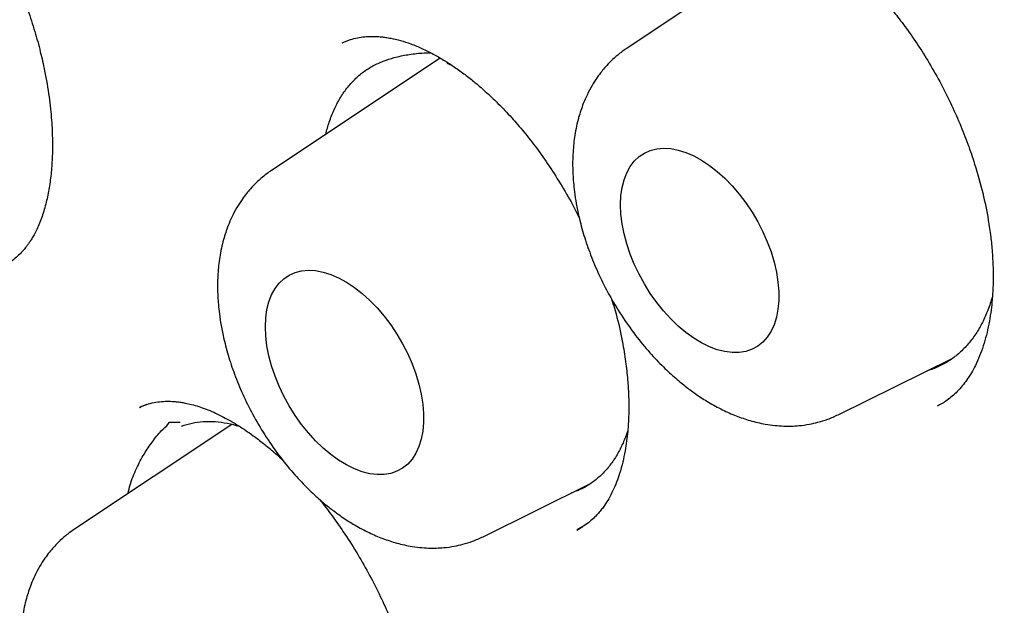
# Model space of a CAD drawing. Header units: millimetres. Extents: x 8 to 853, y 12 to 811.
# Tile 33 of 54: x 782.44 to 787.83, y 365.57 to 368.78. Entities that reach past the tile are written whole.
import ezdxf

# ---------------------------------------------------------------- set-up
doc = ezdxf.new("R2010")
doc.units = ezdxf.units.MM

msp = doc.modelspace()

# ---------------------------------------------------------------- linework, layer by layer
at = {"color": 7, "linetype": 'Continuous', "lineweight": 30}
for p, q in [((786.6926, 369.2386), (785.7639, 368.6199)), ((784.2065, 368.6493), (784.2088, 368.6506)), ((784.2502, 368.6671), (784.2081, 368.6506)), ((784.7429, 368.5667), (783.8202, 367.952)), ((784.7799, 368.5379), (784.8041, 368.5286)), ((786.9216, 366.6145), (787.5482, 366.9245)), ((783.0984, 366.6534), (783.1008, 366.6546)), ((783.1377, 366.6707), (783.0993, 366.655)), ((783.6021, 366.5615), (782.7416, 365.9882)), ((784.9779, 365.9466), (785.5626, 366.2359)), ((785.4715, 366.1886), (785.4611, 366.1857)), ((785.4905, 365.9824), (785.524, 366.0022))]:
    msp.add_line(p, q, dxfattribs=at)
at = {"color": 7, "linetype": 'Continuous', "lineweight": 30, "flags": 128}
for points in [[(785.7298, 367.7637), (785.7319, 367.8123), (785.7384, 367.8579), (785.749, 367.9001), (785.7638, 367.9385), (785.7825, 367.9726), (785.8051, 368.0022), (785.8312, 368.0269), (785.8606, 368.0465), (785.893, 368.0608), (785.928, 368.0697), (785.9655, 368.073), (786.0048, 368.0708), (786.0458, 368.0631), (786.0879, 368.0499), (786.1308, 368.0313), (786.174, 368.0076), (786.2171, 367.979), (786.2596, 367.9458), (786.3012, 367.9083), (786.3414, 367.8668), (786.3799, 367.8219), (786.4162, 367.7738), (786.45, 367.7232), (786.4809, 367.6705), (786.5087, 367.6163), (786.533, 367.561), (786.5537, 367.5053), (786.5705, 367.4496), (786.5832, 367.3946), (786.5918, 367.3407), (786.5961, 367.2886), (786.5961, 367.2387), (786.5918, 367.1915), (786.5832, 367.1476), (786.5705, 367.1072), (786.5537, 367.0709), (786.533, 367.0391), (786.5087, 367.0119), (786.4809, 366.9897), (786.45, 366.9727), (786.4162, 366.9611), (786.3799, 366.955), (786.3414, 366.9544), (786.3012, 366.9594), (786.2596, 366.9699), (786.2171, 366.9858), (786.174, 367.007), (786.1308, 367.0331), (786.0879, 367.0641), (786.0458, 367.0995), (786.0048, 367.139), (785.9655, 367.1823), (785.928, 367.2288), (785.893, 367.2782), (785.8606, 367.3299), (785.8312, 367.3835), (785.8051, 367.4383), (785.7825, 367.4939), (785.7638, 367.5497), (785.749, 367.6051), (785.7384, 367.6596), (785.7319, 367.7127), (785.7298, 367.7637)], [(783.7861, 367.0959), (783.7882, 367.1445), (783.7947, 367.1901), (783.8053, 367.2323), (783.8201, 367.2706), (783.8389, 367.3048), (783.8614, 367.3343), (783.8875, 367.359), (783.9169, 367.3787), (783.9493, 367.393), (783.9843, 367.4018), (784.0218, 367.4052), (784.0612, 367.403), (784.1021, 367.3952), (784.1442, 367.382), (784.1871, 367.3635), (784.2303, 367.3398), (784.2734, 367.3112), (784.3159, 367.2779), (784.3575, 367.2404), (784.3978, 367.199), (784.4362, 367.154), (784.4725, 367.106), (784.5063, 367.0554), (784.5372, 367.0027), (784.565, 366.9484), (784.5893, 366.8931), (784.61, 366.8374), (784.6268, 366.7817), (784.6395, 366.7267), (784.6481, 366.6728), (784.6524, 366.6207), (784.6524, 366.5708), (784.6481, 366.5237), (784.6395, 366.4797), (784.6268, 366.4394), (784.61, 366.4031), (784.5893, 366.3712), (784.565, 366.344), (784.5372, 366.3218), (784.5063, 366.3048), (784.4725, 366.2932), (784.4362, 366.2871), (784.3978, 366.2866), (784.3575, 366.2915), (784.3159, 366.302), (784.2734, 366.3179), (784.2303, 366.3391), (784.1871, 366.3653), (784.1442, 366.3962), (784.1021, 366.4316), (784.0612, 366.4712), (784.0218, 366.5144), (783.9843, 366.561), (783.9493, 366.6104), (783.9169, 366.6621), (783.8875, 366.7156), (783.8614, 366.7705), (783.8389, 366.826), (783.8201, 366.8818), (783.8053, 366.9372), (783.7947, 366.9917), (783.7882, 367.0448), (783.7861, 367.0959)]]:
    msp.add_lwpolyline(points, dxfattribs=at)
at = {"color": 7, "linetype": 'Continuous', "lineweight": 30}
for points, knots in [([(783.5819, 377.3426), (783.5689, 377.3413), (783.539, 377.3381), (783.4917, 377.3326), (783.4351, 377.3258), (783.3699, 377.3173), (783.296, 377.3071), (783.2135, 377.2949), (783.1249, 377.2809), (783.0336, 377.2651), (782.943, 377.2482), (782.8549, 377.2306), (782.7394, 377.2059), (782.5992, 377.1731), (782.4376, 377.1308), (782.3102, 377.0941), (782.2165, 377.0653), (782.1562, 377.0461), (782.1055, 377.0294), (782.0642, 377.0155), (782.0319, 377.0044), (782.0025, 376.9941), (781.9699, 376.9825), (781.9286, 376.9676), (781.8788, 376.9492), (781.8201, 376.9268), (781.7526, 376.9003), (781.6764, 376.8692), (781.5927, 376.8338), (781.5041, 376.7947), (781.3832, 376.739), (781.2314, 376.6644), (781.0492, 376.5673), (780.8653, 376.4609), (780.72, 376.3697), (780.6152, 376.3003), (780.5538, 376.2585), (780.5004, 376.2212), (780.4572, 376.1904), (780.423, 376.1656), (780.3949, 376.145), (780.3652, 376.123), (780.3295, 376.0962), (780.2852, 376.0623), (780.229, 376.0185), (780.1637, 375.9662), (780.0931, 375.9081), (780.0243, 375.8497), (779.9294, 375.7668), (779.8125, 375.6602), (779.6782, 375.5301), (779.5652, 375.4145), (779.4713, 375.3142), (779.395, 375.2298), (779.3269, 375.152), (779.2669, 375.0815), (779.2148, 375.0188), (779.1704, 374.9641), (779.1338, 374.9182), (779.1002, 374.8753), (779.0647, 374.8295), (779.0225, 374.7738), (778.975, 374.71), (778.9077, 374.6173), (778.8228, 374.4958), (778.7255, 374.3491), (778.631, 374.1996), (778.5388, 374.0461), (778.4447, 373.881), (778.3653, 373.7335), (778.3005, 373.6073), (778.2502, 373.5062), (778.1998, 373.4013), (778.1494, 373.2927), (778.0993, 373.1804), (778.0511, 373.0683), (778.0055, 372.9585), (777.9648, 372.8568), (777.9294, 372.7653), (777.9004, 372.6884), (777.8776, 372.6262), (777.8614, 372.5815), (777.8501, 372.5497), (777.8407, 372.5232), (777.8297, 372.4917), (777.8161, 372.4523), (777.7999, 372.405), (777.7814, 372.3497), (777.7598, 372.2838), (777.735, 372.2065), (777.7081, 372.1198), (777.6808, 372.0292), (777.6543, 371.9383), (777.6186, 371.8113), (777.5753, 371.6491), (777.5267, 371.4526), (777.4828, 371.2613), (777.4432, 371.0746), (777.4067, 370.8884), (777.3718, 370.6957), (777.3381, 370.4905), (777.3057, 370.2705), (777.276, 370.0417), (777.2492, 369.8046), (777.2257, 369.56), (777.2054, 369.3019), (777.1891, 369.0332), (777.1774, 368.7625), (777.1705, 368.499), (777.1679, 368.2409), (777.1692, 367.9895), (777.1741, 367.7457), (777.1816, 367.5185), (777.1912, 367.3084), (777.2015, 367.125), (777.2118, 366.9669), (777.2215, 366.832), (777.2316, 366.7045), (777.2424, 366.5777), (777.2546, 366.4457), (777.2711, 366.2785), (777.2935, 366.0727), (777.3234, 365.8245), (777.3582, 365.5622), (777.3985, 365.286), (777.4446, 364.9961), (777.4975, 364.6903), (777.557, 364.3728), (777.6289, 364.0164), (777.7141, 363.6265), (777.814, 363.2049), (777.9331, 362.7389), (778.0742, 362.2293), (778.2406, 361.6768), (778.419, 361.128), (778.6107, 360.5778), (778.8163, 360.0249), (779.0358, 359.4693), (779.2679, 358.9153), (779.512, 358.3636), (779.7663, 357.8183), (780.0303, 357.2799), (780.3033, 356.7494), (780.5867, 356.224), (780.8655, 355.7302), (781.1383, 355.267), (781.4051, 354.8307), (781.6828, 354.3929), (781.973, 353.9519), (782.276, 353.5082), (782.5786, 353.0815), (782.8794, 352.6725), (783.1769, 352.2814), (783.4384, 351.9491), (783.6568, 351.6791), (783.8256, 351.4745), (783.9856, 351.2839), (784.1383, 351.1054), (784.2831, 350.9387), (784.4196, 350.784), (784.546, 350.6429), (784.662, 350.5151), (784.754, 350.4149), (784.8268, 350.3363), (784.8872, 350.2716), (784.9556, 350.1987), (785.0342, 350.1157), (785.1224, 350.0234), (785.2202, 349.9221), (785.3276, 349.8122), (785.4451, 349.6933), (785.5796, 349.5592), (785.7323, 349.4093), (785.9043, 349.2435), (786.0901, 349.068), (786.2899, 348.8834), (786.5023, 348.6916), (786.7272, 348.4934), (786.9647, 348.2897), (787.216, 348.0802), (787.4711, 347.874), (787.7289, 347.6719), (787.9885, 347.4747), (788.2592, 347.2759), (788.541, 347.0763), (788.8338, 346.8769), (789.1377, 346.6786), (789.4524, 346.4818), (789.666, 346.3566), (789.7746, 346.293)], [0, 0, 0, 0, 0.001141, 0.002635, 0.004484, 0.006659, 0.009183, 0.012055, 0.015275, 0.018597, 0.021848, 0.025029, 0.028138, 0.034422, 0.040395, 0.046055, 0.048681, 0.050958, 0.052881, 0.054451, 0.055667, 0.056574, 0.057818, 0.059391, 0.061294, 0.063525, 0.066136, 0.069086, 0.072378, 0.075912, 0.079504, 0.08672, 0.094143, 0.101776, 0.109634, 0.112637, 0.115306, 0.117639, 0.119634, 0.12102, 0.122178, 0.123385, 0.124986, 0.126983, 0.129376, 0.132653, 0.135959, 0.139178, 0.142311, 0.149419, 0.156034, 0.162152, 0.166497, 0.170491, 0.174095, 0.177311, 0.180138, 0.182576, 0.184624, 0.186218, 0.188215, 0.190619, 0.193422, 0.196391, 0.202374, 0.208559, 0.21425, 0.220202, 0.2265, 0.233145, 0.236725, 0.240397, 0.244161, 0.248016, 0.251963, 0.255971, 0.259669, 0.263252, 0.266327, 0.268896, 0.270959, 0.272518, 0.273322, 0.274102, 0.275136, 0.276424, 0.277968, 0.279765, 0.281817, 0.284367, 0.287216, 0.290128, 0.292994, 0.295814, 0.302056, 0.308066, 0.313845, 0.319394, 0.324784, 0.330354, 0.336276, 0.342551, 0.349177, 0.35562, 0.362359, 0.36939, 0.37671, 0.384066, 0.391028, 0.397588, 0.404344, 0.410635, 0.416464, 0.421828, 0.426729, 0.430457, 0.433862, 0.436973, 0.440136, 0.443452, 0.446922, 0.452683, 0.458824, 0.465342, 0.472039, 0.479091, 0.486499, 0.49424, 0.502023, 0.512136, 0.522159, 0.532091, 0.545247, 0.558244, 0.571115, 0.583952, 0.597036, 0.610128, 0.623223, 0.636319, 0.649409, 0.662258, 0.675095, 0.687917, 0.70072, 0.711601, 0.72253, 0.733661, 0.74503, 0.756624, 0.768428, 0.778979, 0.789682, 0.800534, 0.806717, 0.812554, 0.818047, 0.823195, 0.828152, 0.832744, 0.836969, 0.840828, 0.84432, 0.846115, 0.848036, 0.850285, 0.85286, 0.855762, 0.858931, 0.862415, 0.866215, 0.870331, 0.875409, 0.880898, 0.886797, 0.893107, 0.899825, 0.906822, 0.914213, 0.921997, 0.930173, 0.937805, 0.945749, 0.954006, 0.962574, 0.971457, 0.980654, 0.990167, 1, 1, 1, 1]), ([(784.0626, 375.9652), (784.0636, 375.9652), (784.1254, 375.9696), (784.2498, 375.9738), (784.4357, 375.9773), (784.6235, 375.9753), (784.813, 375.9685), (785.0041, 375.9567), (785.1967, 375.9401), (785.3908, 375.9185), (785.5864, 375.892), (785.7833, 375.8606), (785.9815, 375.8244), (786.181, 375.7832), (786.3817, 375.7372), (786.5835, 375.6864), (786.7863, 375.6307), (786.9901, 375.5702), (787.1949, 375.5049), (787.4005, 375.4349), (787.607, 375.36), (787.8141, 375.2805), (788.022, 375.1962), (788.2304, 375.1072), (788.4393, 375.0136), (788.6487, 374.9154), (788.8585, 374.8125), (789.0686, 374.7051), (789.279, 374.5932), (789.4895, 374.4767), (789.7001, 374.3558), (789.9108, 374.2304), (790.1215, 374.1007), (790.332, 373.9666), (790.5424, 373.8282), (790.7525, 373.6856), (790.9623, 373.5388), (791.1717, 373.3877), (791.3807, 373.2326), (791.5892, 373.0734), (791.797, 372.9102), (792.0042, 372.743), (792.2106, 372.5719), (792.4163, 372.397), (792.621, 372.2183), (792.8248, 372.0358), (793.0276, 371.8496), (793.2293, 371.6599), (793.4299, 371.4666), (793.6293, 371.2698), (793.8273, 371.0696), (794.024, 370.866), (794.2193, 370.6591), (794.4132, 370.449), (794.6054, 370.2358), (794.7961, 370.0194), (794.985, 369.8001), (795.1723, 369.5778), (795.3577, 369.3527), (795.5413, 369.1247), (795.7229, 368.8941), (795.9026, 368.6608), (796.0802, 368.4249), (796.2556, 368.1866), (796.429, 367.9459), (796.6001, 367.7028), (796.7689, 367.4575), (796.9354, 367.2101), (797.0994, 366.9605), (797.2611, 366.709), (797.4202, 366.4555), (797.5768, 366.2003), (797.7307, 365.9433), (797.882, 365.6846), (798.0306, 365.4243), (798.1765, 365.1626), (798.3195, 364.8995), (798.4597, 364.6351), (798.5969, 364.3694), (798.7313, 364.1026), (798.8626, 363.8348), (798.9909, 363.566), (799.1161, 363.2964), (799.2382, 363.026), (799.3571, 362.7549), (799.4728, 362.4832), (799.5853, 362.211), (799.6945, 361.9384), (799.8004, 361.6654), (799.903, 361.3923), (800.0022, 361.119), (800.0979, 360.8456), (800.1902, 360.5723), (800.2791, 360.2992), (800.3644, 360.0262), (800.4463, 359.7536), (800.5245, 359.4814), (800.5992, 359.2097), (800.6703, 358.9386), (800.7377, 358.6682), (800.8015, 358.3985), (800.8616, 358.1297), (800.9181, 357.8618), (800.9708, 357.595), (801.0198, 357.3294), (801.0651, 357.0649), (801.1066, 356.8018), (801.1443, 356.54), (801.1783, 356.2798), (801.2085, 356.0211), (801.2349, 355.7641), (801.2575, 355.5088), (801.2763, 355.2553), (801.2913, 355.0038), (801.3024, 354.7542), (801.3098, 354.5067), (801.3133, 354.2614), (801.3131, 354.0183), (801.309, 353.7776), (801.3011, 353.5392), (801.2894, 353.3034), (801.2739, 353.0701), (801.2547, 352.8394), (801.2316, 352.6114), (801.2048, 352.3863), (801.1742, 352.1639), (801.1398, 351.9446), (801.1018, 351.7282), (801.06, 351.5148), (801.0145, 351.3047), (800.9653, 351.0977), (800.9125, 350.894), (800.856, 350.6936), (800.7959, 350.4966), (800.7322, 350.3031), (800.6648, 350.1131), (800.594, 349.9267), (800.5195, 349.7439), (800.4416, 349.5648), (800.3601, 349.3895), (800.2752, 349.2179), (800.1868, 349.0503), (800.0952, 348.8864), (799.9997, 348.727), (799.9347, 348.622), (799.9007, 348.5713), (799.9006, 348.5712)], [0, 0, 0, 0, 0.000123, 0.007203, 0.014279, 0.02135, 0.028418, 0.035481, 0.042541, 0.049598, 0.056652, 0.063702, 0.07075, 0.077796, 0.08484, 0.091882, 0.098922, 0.105961, 0.112998, 0.120034, 0.12707, 0.134105, 0.141139, 0.148172, 0.155206, 0.162239, 0.169271, 0.176304, 0.183337, 0.19037, 0.197403, 0.204436, 0.211469, 0.218503, 0.225537, 0.232571, 0.239605, 0.24664, 0.253675, 0.260711, 0.267747, 0.274783, 0.28182, 0.288858, 0.295895, 0.302933, 0.309972, 0.317011, 0.32405, 0.331089, 0.338129, 0.34517, 0.35221, 0.359251, 0.366293, 0.373334, 0.380376, 0.387418, 0.394461, 0.401503, 0.408546, 0.415589, 0.422633, 0.429676, 0.43672, 0.443764, 0.450808, 0.457852, 0.464896, 0.47194, 0.478985, 0.486029, 0.493073, 0.500118, 0.507162, 0.514207, 0.521251, 0.528296, 0.53534, 0.542384, 0.549428, 0.556473, 0.563516, 0.57056, 0.577604, 0.584647, 0.591691, 0.598734, 0.605777, 0.612819, 0.619862, 0.626904, 0.633945, 0.640987, 0.648028, 0.655069, 0.66211, 0.66915, 0.67619, 0.683229, 0.690268, 0.697307, 0.704345, 0.711383, 0.71842, 0.725457, 0.732494, 0.73953, 0.746565, 0.753601, 0.760636, 0.76767, 0.774704, 0.781738, 0.788771, 0.795804, 0.802836, 0.809869, 0.816901, 0.823932, 0.830964, 0.837996, 0.845027, 0.852059, 0.859091, 0.866123, 0.873155, 0.880188, 0.887221, 0.894255, 0.90129, 0.908326, 0.915363, 0.922402, 0.929442, 0.936484, 0.943528, 0.950575, 0.957624, 0.964675, 0.97173, 0.978789, 0.98585, 0.992916, 0.999986, 1, 1, 1, 1]), ([(784.1066, 375.7456), (784.0951, 375.7445), (784.0674, 375.7418), (784.0238, 375.7368), (783.9707, 375.7305), (783.9095, 375.7227), (783.8404, 375.7134), (783.7626, 375.7022), (783.6762, 375.6888), (783.5814, 375.6729), (783.4791, 375.6543), (783.3088, 375.6205), (783.0755, 375.5657), (782.7677, 375.4765), (782.4502, 375.3645), (782.1254, 375.2263), (781.8834, 375.1046), (781.718, 375.0126), (781.627, 374.9596), (781.5428, 374.9084), (781.4672, 374.8606), (781.4003, 374.8169), (781.3418, 374.7775), (781.2944, 374.7448), (781.2569, 374.7183), (781.228, 374.6977), (781.204, 374.6803), (781.1848, 374.6662), (781.1679, 374.6538), (781.1498, 374.6404), (781.1257, 374.6223), (781.0939, 374.5982), (781.0541, 374.5675), (781.0072, 374.5305), (780.9545, 374.488), (780.8984, 374.4417), (780.8413, 374.3932), (780.7841, 374.3432), (780.6848, 374.2542), (780.5439, 374.1206), (780.3628, 373.9335), (780.1819, 373.7292), (780.0026, 373.5073), (779.8275, 373.2691), (779.6574, 373.0146), (779.5083, 372.7679), (779.3784, 372.533), (779.2661, 372.3133), (779.1786, 372.1274), (779.1146, 371.9829), (779.0735, 371.8868), (779.0375, 371.7995), (779.0061, 371.7212), (778.9799, 371.654), (778.9583, 371.5974), (778.941, 371.5511), (778.9269, 371.5128), (778.916, 371.4826), (778.9063, 371.4559), (778.8956, 371.4258), (778.8814, 371.3855), (778.8632, 371.3327), (778.842, 371.2702), (778.8184, 371.1985), (778.7932, 371.1198), (778.767, 371.0353), (778.741, 370.9486), (778.716, 370.8621), (778.6919, 370.7759), (778.6688, 370.6901), (778.6331, 370.553), (778.5875, 370.3652), (778.5353, 370.1256), (778.488, 369.8828), (778.4445, 369.6297), (778.408, 369.3844), (778.3778, 369.1489), (778.3532, 368.9261), (778.3347, 368.7263), (778.3213, 368.554), (778.312, 368.4171), (778.3046, 368.2894), (778.2992, 368.1778), (778.2952, 368.0818), (778.2923, 368.0006), (778.2902, 367.9301), (778.2886, 367.8704), (778.2875, 367.8213), (778.2868, 367.7829), (778.2863, 367.7526), (778.2857, 367.7148), (778.2851, 367.6613), (778.2845, 367.586), (778.2843, 367.496), (778.2847, 367.3913), (778.2861, 367.2716), (778.2887, 367.1375), (778.294, 366.9508), (778.304, 366.7102), (778.3215, 366.4133), (778.3458, 366.0981), (778.3776, 365.7643), (778.4181, 365.4116), (778.468, 365.0399), (778.5261, 364.6641), (778.5921, 364.2856), (778.6655, 363.9059), (778.7495, 363.511), (778.8448, 363.1009), (778.9516, 362.6785), (779.0704, 362.2441), (779.2017, 361.7981), (779.3469, 361.3385), (779.4983, 360.8903), (779.6543, 360.4554), (779.8125, 360.0373), (779.9798, 359.6173), (780.1543, 359.2002), (780.3346, 358.7888), (780.5313, 358.3594), (780.7453, 357.9133), (780.9775, 357.452), (781.2156, 356.9999), (781.4606, 356.5546), (781.7121, 356.1167), (781.9695, 355.6866), (782.2309, 355.2671), (782.4957, 354.8585), (782.7618, 354.4631), (783.0287, 354.081), (783.2958, 353.7121), (783.5643, 353.354), (783.86, 352.9731), (784.1832, 352.5727), (784.5343, 352.1565), (784.8847, 351.7585), (785.2337, 351.3787), (785.5807, 351.0168), (785.9249, 350.6725), (786.2842, 350.328), (786.6602, 349.9837), (787.0557, 349.6389), (787.4544, 349.3087), (787.8572, 348.9925), (788.2636, 348.6907), (788.6512, 348.4193), (789.0191, 348.1758), (789.3528, 347.9668), (789.5872, 347.8276), (789.7218, 347.7502), (789.7695, 347.723), (789.8133, 347.6982), (789.8494, 347.6779), (789.8861, 347.6574), (789.9324, 347.6318), (789.9977, 347.5959), (790.0786, 347.552), (790.1711, 347.5028), (790.2708, 347.4507), (790.3938, 347.3876), (790.542, 347.3137), (790.7172, 347.2293), (790.9026, 347.1435), (791.1155, 347.049), (791.351, 346.95), (791.6037, 346.8505), (791.8511, 346.7596), (792.0929, 346.677), (792.329, 346.6024), (792.5591, 346.5355), (792.7571, 346.483), (792.9204, 346.4429), (793.0466, 346.4139), (793.1587, 346.3897), (793.2568, 346.3696), (793.3417, 346.3532), (793.4158, 346.3395), (793.4817, 346.3279), (793.5487, 346.3166), (793.6235, 346.3046), (793.7123, 346.2912), (793.8141, 346.2771), (793.9286, 346.2626), (794.0549, 346.2486), (794.1926, 346.2357), (794.3412, 346.2244), (794.5013, 346.2154), (794.7168, 346.2082), (794.9834, 346.208), (795.2963, 346.2217), (795.6087, 346.2499), (795.8647, 346.2855), (796.0657, 346.3211), (796.2127, 346.3508), (796.3593, 346.3843), (796.5053, 346.4215), (796.65, 346.4623), (796.7794, 346.5024), (796.8901, 346.5395), (796.9798, 346.5712), (797.0584, 346.6005), (797.1264, 346.6268), (797.1837, 346.6499), (797.2335, 346.6705), (797.2787, 346.6896), (797.3231, 346.7089), (797.3681, 346.7289), (797.4171, 346.7512), (797.4723, 346.777), (797.5357, 346.8076), (797.607, 346.8431), (797.6864, 346.8842), (797.7761, 346.9327), (797.8765, 346.9894), (797.9873, 347.0554), (798.1062, 347.1302), (798.2325, 347.2145), (798.3658, 347.309), (798.4946, 347.4064), (798.6163, 347.5041), (798.7268, 347.5976), (798.8325, 347.6917), (798.9318, 347.7843), (799.0248, 347.8752), (799.1208, 347.9729), (799.2183, 348.0768), (799.316, 348.1862), (799.4042, 348.2895), (799.4834, 348.3861), (799.554, 348.4755), (799.6163, 348.5573), (799.6706, 348.6308), (799.7043, 348.678), (799.7198, 348.6999)], [0, 0, 0, 0, 0.000752, 0.001803, 0.003155, 0.004705, 0.006524, 0.008613, 0.010973, 0.013603, 0.016503, 0.019608, 0.028177, 0.03674, 0.046927, 0.057106, 0.067278, 0.070447, 0.073565, 0.076428, 0.079017, 0.081329, 0.083367, 0.085128, 0.086319, 0.08734, 0.088191, 0.088872, 0.089388, 0.089985, 0.090799, 0.091961, 0.093392, 0.095092, 0.09706, 0.099157, 0.101279, 0.103425, 0.105596, 0.112572, 0.119786, 0.127375, 0.135194, 0.14321, 0.151422, 0.159829, 0.166118, 0.172513, 0.179007, 0.181912, 0.184552, 0.186926, 0.189035, 0.190878, 0.192321, 0.193546, 0.194552, 0.19534, 0.195923, 0.196649, 0.197697, 0.199065, 0.200754, 0.202534, 0.204568, 0.206762, 0.208938, 0.211091, 0.213221, 0.21533, 0.217415, 0.223252, 0.228906, 0.234449, 0.240244, 0.246345, 0.25109, 0.256004, 0.261087, 0.264162, 0.267172, 0.269899, 0.272339, 0.274275, 0.275983, 0.277463, 0.278714, 0.279736, 0.280536, 0.28112, 0.281631, 0.282894, 0.284455, 0.286314, 0.288471, 0.290926, 0.293678, 0.296682, 0.302307, 0.308246, 0.314497, 0.321062, 0.32794, 0.335131, 0.342635, 0.349584, 0.356782, 0.364228, 0.371922, 0.379865, 0.387908, 0.39619, 0.404712, 0.413474, 0.421096, 0.428891, 0.436737, 0.444506, 0.452197, 0.45981, 0.468683, 0.477449, 0.486106, 0.494656, 0.503251, 0.511734, 0.520105, 0.528365, 0.536513, 0.544408, 0.552194, 0.559873, 0.567445, 0.577117, 0.586608, 0.595918, 0.605047, 0.613995, 0.622761, 0.631346, 0.641138, 0.650862, 0.660608, 0.670378, 0.680172, 0.689989, 0.698254, 0.706536, 0.713839, 0.714988, 0.716137, 0.717244, 0.71811, 0.718713, 0.719863, 0.721419, 0.723382, 0.725646, 0.728024, 0.73051, 0.734445, 0.738626, 0.743054, 0.747727, 0.753912, 0.759995, 0.765964, 0.77182, 0.777562, 0.78319, 0.788679, 0.792141, 0.795262, 0.798042, 0.80048, 0.802578, 0.804392, 0.806032, 0.807524, 0.809428, 0.811664, 0.814232, 0.817132, 0.820365, 0.823862, 0.827681, 0.83182, 0.836275, 0.844499, 0.852848, 0.861323, 0.869923, 0.874053, 0.878212, 0.882399, 0.886614, 0.890857, 0.895065, 0.898071, 0.900766, 0.903148, 0.905219, 0.906978, 0.908424, 0.909816, 0.911176, 0.912554, 0.914028, 0.915787, 0.917799, 0.920094, 0.922671, 0.92553, 0.928936, 0.93267, 0.936734, 0.941128, 0.945851, 0.950903, 0.955103, 0.959327, 0.963365, 0.967217, 0.970883, 0.974363, 0.978733, 0.98277, 0.986474, 0.989845, 0.992883, 0.995588, 0.99796, 1, 1, 1, 1]), ([(786.1699, 369.3246), (786.1855, 369.3313), (786.2147, 369.3438), (786.2628, 369.3564), (786.3124, 369.3633), (786.3583, 369.3649), (786.3959, 369.3633), (786.4289, 369.3599), (786.4635, 369.3545), (786.5039, 369.3457), (786.5496, 369.3328), (786.5993, 369.3152), (786.6561, 369.2911), (786.7193, 369.2594), (786.7879, 369.2191), (786.8569, 369.1728), (786.9228, 369.1231), (786.9831, 369.0727), (787.0387, 369.0222), (787.096, 368.9661), (787.1559, 368.902), (787.2181, 368.8293), (787.2809, 368.7489), (787.3466, 368.6562), (787.4132, 368.5518), (787.4771, 368.4395), (787.5356, 368.3241), (787.5869, 368.2096), (787.6312, 368.097), (787.6745, 367.97), (787.7135, 367.8306), (787.7409, 367.6976), (787.7565, 367.5903), (787.7646, 367.5081), (787.7687, 367.4365), (787.7698, 367.3761), (787.769, 367.324), (787.7667, 367.276), (787.7628, 367.2259), (787.7562, 367.1698), (787.7462, 367.1097), (787.7327, 367.0487), (787.7159, 366.9903), (787.696, 366.9352), (787.6674, 366.8712), (787.6279, 366.8044), (787.5838, 366.7512), (787.5453, 366.7146), (787.516, 366.6916), (787.4885, 366.6747), (787.4719, 366.6662), (787.4631, 366.6617)], [0, 0, 0, 0, 0.027407, 0.051353, 0.071859, 0.08911, 0.103229, 0.114546, 0.127483, 0.141279, 0.157384, 0.174362, 0.191327, 0.213927, 0.236508, 0.25817, 0.280971, 0.300214, 0.3165, 0.33478, 0.3561, 0.376189, 0.39839, 0.422702, 0.449137, 0.476846, 0.503829, 0.530001, 0.555358, 0.579899, 0.615178, 0.648648, 0.669863, 0.689376, 0.706557, 0.721429, 0.734009, 0.745894, 0.75893, 0.774758, 0.793177, 0.81221, 0.831297, 0.850445, 0.869664, 0.902726, 0.933525, 0.948069, 0.963208, 0.980497, 1, 1, 1, 1]), ([(782.4251, 368.9875), (782.4307, 368.9742), (782.4532, 368.9218), (782.4867, 368.8297), (782.5244, 368.7141), (782.5547, 368.6033), (782.5818, 368.4831), (782.6031, 368.357), (782.6165, 368.2294), (782.6215, 368.1179), (782.6201, 368.0192), (782.6135, 367.9294), (782.6018, 367.845), (782.5846, 367.7645), (782.5653, 367.7011), (782.5464, 367.6532), (782.5315, 367.6209), (782.5173, 367.5941), (782.5061, 367.5753), (782.4972, 367.5615), (782.4887, 367.5489), (782.4767, 367.5326), (782.4609, 367.5132), (782.4408, 367.4917), (782.4157, 367.4691), (782.3853, 367.4464), (782.3615, 367.4341), (782.3489, 367.4276)], [0, 0, 0, 0, 0.018649, 0.073749, 0.127323, 0.17834, 0.226811, 0.29473, 0.35692, 0.413346, 0.464118, 0.513798, 0.564563, 0.616686, 0.672339, 0.701211, 0.729018, 0.755199, 0.776212, 0.785611, 0.799874, 0.819639, 0.844875, 0.875548, 0.91163, 0.95311, 1, 1, 1, 1]), ([(784.2056, 368.65), (784.2176, 368.6552), (784.2404, 368.6651), (784.2783, 368.6758), (784.3171, 368.6827), (784.3573, 368.6855), (784.3914, 368.6851), (784.4201, 368.6831), (784.4458, 368.68), (784.48, 368.6743), (784.5263, 368.6634), (784.5829, 368.645), (784.6428, 368.6203), (784.7024, 368.5906), (784.7598, 368.5577), (784.8158, 368.5217), (784.8711, 368.4824), (784.9298, 368.4365), (784.9924, 368.3827), (785.0618, 368.3171), (785.1324, 368.2431), (785.2027, 368.1615), (785.2716, 368.0734), (785.3418, 367.9739), (785.4102, 367.8652), (785.465, 367.77), (785.4944, 367.7109), (785.5041, 367.6913)], [0, 0, 0, 0, 0.047421, 0.090032, 0.127852, 0.160889, 0.188928, 0.211926, 0.230934, 0.253875, 0.292858, 0.335029, 0.37784, 0.420511, 0.459917, 0.495688, 0.533741, 0.570255, 0.611639, 0.657989, 0.709289, 0.755821, 0.805794, 0.859207, 0.915846, 0.972066, 1, 1, 1, 1]), ([(785.7639, 368.6199), (785.7472, 368.608), (785.7165, 368.5862), (785.6787, 368.5517), (785.6496, 368.5211), (785.6249, 368.4917), (785.5996, 368.4577), (785.5723, 368.4149), (785.5471, 368.3671), (785.5218, 368.3086), (785.4977, 368.2358), (785.4788, 368.148), (785.4692, 368.0592), (785.4673, 367.987), (785.469, 367.9309), (785.4723, 367.8829), (785.478, 367.8302), (785.4876, 367.767), (785.5039, 367.6877), (785.529, 367.5939), (785.5653, 367.4884), (785.6113, 367.3793), (785.6676, 367.268), (785.7345, 367.1562), (785.8094, 367.0499), (785.8869, 366.9558), (785.9608, 366.8779), (786.028, 366.8158), (786.0885, 366.7663), (786.1483, 366.7226), (786.214, 366.6802), (786.2865, 366.6407), (786.3624, 366.6072), (786.4407, 366.5805), (786.5119, 366.5638), (786.5733, 366.5552), (786.6209, 366.5518), (786.6651, 366.5516), (786.7125, 366.5545), (786.761, 366.5611), (786.8135, 366.5729), (786.8667, 366.5894), (786.9025, 366.6058), (786.9216, 366.6145)], [0, 0, 0, 0, 0.021697, 0.039913, 0.054662, 0.067026, 0.08228, 0.101102, 0.122026, 0.139903, 0.168452, 0.202924, 0.234119, 0.259352, 0.27529, 0.289395, 0.306578, 0.327074, 0.350857, 0.383162, 0.416946, 0.452244, 0.489096, 0.527547, 0.567431, 0.604642, 0.637605, 0.666316, 0.690767, 0.712567, 0.738179, 0.767379, 0.795256, 0.823293, 0.853443, 0.872233, 0.889354, 0.904451, 0.918757, 0.939409, 0.956742, 0.976939, 1, 1, 1, 1]), ([(784.1162, 368.1492), (784.1224, 368.172), (784.1352, 368.2194), (784.1615, 368.2847), (784.1936, 368.3467), (784.2313, 368.4025), (784.2742, 368.4514), (784.322, 368.4922), (784.3745, 368.5252), (784.4312, 368.5508), (784.495, 368.5714), (784.5656, 368.5863), (784.6322, 368.5946), (784.6747, 368.5954), (784.6907, 368.5956)], [0, 0, 0, 0, 0.0747308, 0.1558915, 0.2370518, 0.3204742, 0.4038933, 0.4864198, 0.5689562, 0.6535252, 0.7381142, 0.8385955, 0.9394373, 1, 1, 1, 1]), ([(783.8202, 367.952), (783.8035, 367.9401), (783.7728, 367.9184), (783.735, 367.8838), (783.706, 367.8533), (783.6812, 367.8239), (783.6559, 367.7898), (783.6286, 367.747), (783.6034, 367.6993), (783.5781, 367.6407), (783.554, 367.568), (783.5352, 367.4801), (783.5255, 367.3914), (783.5237, 367.3192), (783.5253, 367.263), (783.5286, 367.215), (783.5343, 367.1623), (783.5439, 367.0992), (783.5602, 367.0198), (783.5854, 366.9261), (783.6216, 366.8205), (783.6676, 366.7115), (783.7239, 366.6001), (783.7908, 366.4883), (783.8657, 366.3821), (783.9432, 366.2879), (784.0171, 366.2101), (784.0843, 366.148), (784.1448, 366.0985), (784.2046, 366.0547), (784.2703, 366.0124), (784.3428, 365.9729), (784.4187, 365.9393), (784.497, 365.9126), (784.5682, 365.8959), (784.6296, 365.8873), (784.6772, 365.884), (784.7214, 365.8838), (784.7689, 365.8866), (784.8173, 365.8932), (784.8698, 365.9051), (784.923, 365.9215), (784.9588, 365.9379), (784.9779, 365.9466)], [0, 0, 0, 0, 0.021697, 0.039913, 0.054662, 0.067026, 0.08228, 0.101102, 0.122026, 0.139903, 0.168452, 0.202924, 0.234119, 0.259352, 0.27529, 0.289395, 0.306578, 0.327074, 0.350857, 0.383162, 0.416946, 0.452244, 0.489096, 0.527547, 0.567431, 0.604642, 0.637605, 0.666316, 0.690767, 0.712567, 0.738179, 0.767379, 0.795256, 0.823293, 0.853443, 0.872233, 0.889354, 0.904451, 0.918757, 0.939409, 0.956742, 0.976939, 1, 1, 1, 1]), ([(785.681, 367.2487), (785.6913, 367.2145), (785.7164, 367.1309), (785.7416, 367.0113), (785.7602, 366.8942), (785.77, 366.7994), (785.7745, 366.7198), (785.7755, 366.6565), (785.7745, 366.6073), (785.7725, 366.5642), (785.7691, 366.5197), (785.7634, 366.4691), (785.7547, 366.4128), (785.7419, 366.3515), (785.7262, 366.2952), (785.7081, 366.2436), (785.6883, 366.1972), (785.6665, 366.1553), (785.6457, 366.1221), (785.626, 366.0951), (785.6079, 366.0732), (785.5864, 366.0506), (785.5602, 366.0271), (785.5289, 366.0038), (785.505, 365.9908), (785.4923, 365.9839)], [0, 0, 0, 0, 0.055678, 0.136071, 0.196929, 0.252601, 0.299618, 0.337993, 0.367797, 0.391937, 0.42095, 0.454811, 0.493492, 0.537304, 0.587333, 0.628955, 0.67405, 0.722303, 0.766185, 0.791312, 0.819484, 0.854469, 0.896237, 0.944755, 1, 1, 1, 1]), ([(787.7652, 367.26), (787.7575, 367.2352), (787.742, 367.1854), (787.7113, 367.1179), (787.6753, 367.0559), (787.6333, 367.0002), (787.5863, 366.9523), (787.5347, 366.912), (787.4788, 366.8807), (787.4362, 366.8617), (787.4114, 366.8559), (787.4079, 366.8551)], [0, 0, 0, 0, 0.120203, 0.241552, 0.36375, 0.487262, 0.612575, 0.733924, 0.856343, 0.979633, 1, 1, 1, 1]), ([(783.0972, 366.6546), (783.11, 366.6602), (783.1343, 366.6708), (783.1744, 366.6812), (783.2149, 366.687), (783.2559, 366.6883), (783.2896, 366.6865), (783.3169, 366.6834), (783.3428, 366.6793), (783.3867, 366.67), (783.4514, 366.6503), (783.5343, 366.6144), (783.6171, 366.5691), (783.6909, 366.5209), (783.7542, 366.4743), (783.8122, 366.4273), (783.855, 366.3907), (783.8791, 366.3673), (783.8827, 366.3638)], [0, 0, 0, 0, 0.0836482, 0.1583002, 0.2239601, 0.2804419, 0.3266944, 0.3625531, 0.3953585, 0.4350704, 0.5284117, 0.624904, 0.7201378, 0.8048661, 0.8646077, 0.9226948, 0.9885408, 1, 1, 1, 1]), ([(783.0347, 366.1835), (783.0383, 366.1992), (783.0498, 366.2488), (783.08, 366.3209), (783.121, 366.3994), (783.1673, 366.4659), (783.2101, 366.5246), (783.2469, 366.5504), (783.26, 366.5735), (783.2644, 366.5735), (783.2668, 366.5735), (783.2768, 366.5735), (783.2949, 366.5734), (783.3112, 366.573), (783.3198, 366.5728)], [0, 0, 0, 0, 0.08067, 0.254884, 0.42883, 0.586013, 0.743208, 0.862721, 0.885811, 0.886594, 0.889485, 0.901048, 0.947304, 1, 1, 1, 1]), ([(783.3275, 366.5523), (783.3463, 366.5583), (783.384, 366.5703), (783.4453, 366.5781), (783.5102, 366.5778), (783.576, 366.5696), (783.6208, 366.5573), (783.642, 366.5515)], [0, 0, 0, 0, 0.199626, 0.400639, 0.606023, 0.812917, 1, 1, 1, 1]), ([(785.7693, 366.5258), (785.7611, 366.5031), (785.7442, 366.4566), (785.7114, 366.394), (785.6733, 366.3372), (785.6301, 366.288), (785.5822, 366.2469), (785.5344, 366.2152), (785.5009, 366.2013), (785.4865, 366.1953)], [0, 0, 0, 0, 0.142511, 0.291757, 0.443452, 0.590348, 0.73854, 0.887786, 1, 1, 1, 1]), ([(784.0758, 366.1571), (784.078, 366.1546), (784.1038, 366.1244), (784.1529, 366.0592), (784.2233, 365.9595), (784.2922, 365.8502), (784.357, 365.7362), (784.4155, 365.6215), (784.4672, 365.508), (784.5124, 365.3967), (784.5572, 365.2714), (784.5983, 365.1343), (784.6298, 364.9979), (784.6495, 364.8818), (784.6606, 364.788), (784.6661, 364.7093), (784.668, 364.6469), (784.6678, 364.5955), (784.6661, 364.546), (784.6621, 364.4902), (784.6544, 364.4258), (784.6414, 364.3539), (784.6251, 364.2918), (784.6072, 364.2395), (784.5891, 364.1965), (784.5695, 364.158), (784.5506, 364.1275), (784.5325, 364.1024), (784.516, 364.0823), (784.4969, 364.0621), (784.4742, 364.0417), (784.4474, 364.0216), (784.4273, 364.0104), (784.4166, 364.0045)], [0, 0, 0, 0, 0.003482, 0.042428, 0.084053, 0.128192, 0.172005, 0.214532, 0.255767, 0.295704, 0.334339, 0.389843, 0.442457, 0.482283, 0.518715, 0.549482, 0.574593, 0.594095, 0.613629, 0.638124, 0.667542, 0.701834, 0.74092, 0.767762, 0.796433, 0.826768, 0.854645, 0.870938, 0.88899, 0.91094, 0.93677, 0.966461, 1, 1, 1, 1]), ([(782.7415, 365.9882), (782.7249, 365.9763), (782.6942, 365.9545), (782.6563, 365.92), (782.6273, 365.8895), (782.6026, 365.86), (782.5772, 365.826), (782.55, 365.7832), (782.5247, 365.7354), (782.4994, 365.6769), (782.4753, 365.6041), (782.4565, 365.5163), (782.4469, 365.4275), (782.445, 365.3553), (782.4466, 365.2992), (782.4499, 365.2512), (782.4556, 365.1985), (782.4653, 365.1353), (782.4815, 365.056), (782.5067, 364.9623), (782.5429, 364.8567), (782.5889, 364.7476), (782.6452, 364.6363), (782.7121, 364.5245), (782.787, 364.4183), (782.8645, 364.3241), (782.9384, 364.2463), (783.0057, 364.1842), (783.0661, 364.1346), (783.1259, 364.0909), (783.1916, 364.0485), (783.2642, 364.0091), (783.34, 363.9755), (783.4183, 363.9488), (783.4895, 363.9321), (783.5509, 363.9235), (783.5986, 363.9201), (783.6427, 363.92), (783.6902, 363.9228), (783.7387, 363.9294), (783.7912, 363.9412), (783.8443, 363.9577), (783.8801, 363.9741), (783.8992, 363.9828)], [0, 0, 0, 0, 0.021697, 0.039913, 0.054662, 0.067026, 0.08228, 0.101102, 0.122026, 0.139903, 0.168452, 0.202924, 0.234119, 0.259352, 0.27529, 0.289395, 0.306578, 0.327074, 0.350857, 0.383162, 0.416946, 0.452244, 0.489096, 0.527547, 0.567431, 0.604642, 0.637605, 0.666316, 0.690767, 0.712567, 0.738179, 0.767379, 0.795256, 0.823293, 0.853443, 0.872233, 0.889354, 0.904451, 0.918757, 0.939409, 0.956742, 0.976939, 1, 1, 1, 1])]:
    msp.add_open_spline(points, degree=3, knots=knots, dxfattribs=at)

doc.saveas('drawing.dxf')
